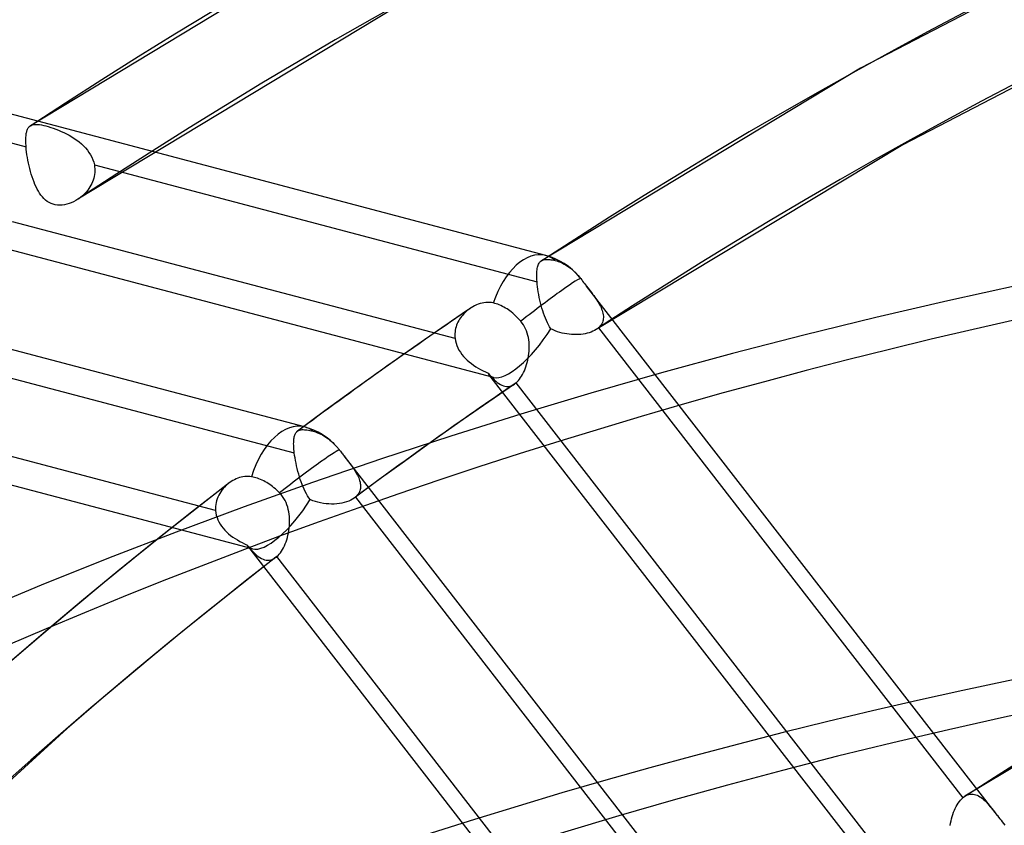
# Model space of a CAD drawing. Header units: millimetres. Extents: x -192 to 186, y -241 to 236.
# Tile 28 of 89: x -83 to -65, y 136 to 151. Entities that reach past the tile are written whole.
import ezdxf

# ---------------------------------------------------------------- set-up
doc = ezdxf.new("R2010")
doc.units = ezdxf.units.MM
doc.layers.add('MAIN-1', color=7, linetype='Continuous')
doc.layers.add('MAIN-2', color=7, linetype='Continuous')

msp = doc.modelspace()

# ---------------------------------------------------------------- linework, layer by layer
at = {"layer": 'MAIN-1'}
for p, q in [((-81.638, 147.339), (-81.64, 147.338)), ((-81.635, 147.341), (-81.638, 147.339)), ((-81.633, 147.342), (-81.635, 147.341)), ((-81.631, 147.344), (-81.633, 147.342)), ((-81.629, 147.345), (-81.631, 147.344)), ((-81.627, 147.347), (-81.629, 147.345)), ((-65.574, 136.525), (-65.574, 136.526)), ((-65.574, 136.526), (-65.574, 136.526)), ((-65.574, 136.526), (-65.574, 136.526)), ((-65.574, 136.526), (-65.574, 136.526)), ((-65.574, 136.526), (-65.574, 136.526)), ((-65.574, 136.525), (-65.574, 136.525))]:
    msp.add_line(p, q, dxfattribs=at)
for centre, major_axis, start_param, end_param in [((-0.5, -0.433), (108.018, -124.728), 0.713724, 3.400514), ((-3.25, -2.815), (-104.417, 120.571), -0.857072, 0)]:
    msp.add_ellipse(centre, major_axis=major_axis, ratio=0.75, start_param=start_param, end_param=end_param, dxfattribs=at)
at = {"layer": 'MAIN-2'}
for p, q in [((-76.291, 152.425), (-82.501, 148.669)), ((-63.041, 152.012), (-67.467, 149.711)), ((-73.168, 146.321), (-91.674, 151.208)), ((-75.523, 151.038), (-81.64, 147.338)), ((-62.348, 150.587), (-66.698, 148.325)), ((-90.598, 150.404), (-82.579, 148.287)), ((-67.467, 149.711), (-73.245, 146.223)), ((-74.113, 144.111), (-91.99, 148.832)), ((-82.568, 148.561), (-82.564, 148.577)), ((-82.564, 148.577), (-82.559, 148.592)), ((-82.559, 148.592), (-82.553, 148.606)), ((-82.553, 148.606), (-82.546, 148.619)), ((-82.546, 148.619), (-82.539, 148.631)), ((-82.539, 148.631), (-82.531, 148.641)), ((-82.531, 148.641), (-82.523, 148.651)), ((-82.523, 148.651), (-82.52, 148.653)), ((-82.52, 148.653), (-82.518, 148.656)), ((-82.518, 148.656), (-82.515, 148.658)), ((-82.515, 148.658), (-82.512, 148.66)), ((-82.512, 148.66), (-82.51, 148.663)), ((-82.51, 148.663), (-82.507, 148.665)), ((-82.507, 148.665), (-82.489, 148.675)), ((-82.489, 148.675), (-82.47, 148.684)), ((-82.47, 148.684), (-82.448, 148.689)), ((-82.448, 148.689), (-82.423, 148.693)), ((-82.423, 148.693), (-82.396, 148.694)), ((-82.396, 148.694), (-82.366, 148.692)), ((-82.366, 148.692), (-82.334, 148.689)), ((-82.334, 148.689), (-82.299, 148.683)), ((-82.299, 148.683), (-82.261, 148.675)), ((-82.261, 148.675), (-82.22, 148.665)), ((-82.22, 148.665), (-82.177, 148.653)), ((-82.177, 148.653), (-82.133, 148.639)), ((-82.133, 148.639), (-82.087, 148.624)), ((-82.087, 148.624), (-82.039, 148.607)), ((-82.039, 148.607), (-81.991, 148.588)), ((-81.991, 148.588), (-81.942, 148.567)), ((-81.942, 148.567), (-81.894, 148.545)), ((-82.584, 148.442), (-82.583, 148.465)), ((-82.584, 148.419), (-82.584, 148.442)), ((-82.584, 148.394), (-82.584, 148.419)), ((-82.584, 148.369), (-82.584, 148.394)), ((-82.583, 148.465), (-82.581, 148.486)), ((-82.581, 148.486), (-82.579, 148.507)), ((-82.579, 148.507), (-82.576, 148.526)), ((-82.576, 148.526), (-82.572, 148.544)), ((-82.572, 148.544), (-82.568, 148.561)), ((-81.894, 148.545), (-81.845, 148.521)), ((-81.845, 148.521), (-81.798, 148.496)), ((-81.798, 148.496), (-81.751, 148.469)), ((-81.751, 148.469), (-81.706, 148.44)), ((-81.706, 148.44), (-81.661, 148.409)), ((-81.661, 148.409), (-81.619, 148.376)), ((-82.583, 148.342), (-82.584, 148.369)), ((-82.581, 148.315), (-82.583, 148.342)), ((-82.579, 148.287), (-82.581, 148.315)), ((-82.575, 148.241), (-82.579, 148.287)), ((-82.569, 148.194), (-82.575, 148.241)), ((-81.619, 148.376), (-81.578, 148.342)), ((-81.578, 148.342), (-81.539, 148.306)), ((-81.539, 148.306), (-81.503, 148.268)), ((-81.503, 148.268), (-81.47, 148.228)), ((-81.47, 148.228), (-81.44, 148.187)), ((-66.698, 148.325), (-72.253, 144.978)), ((-77.536, 143.214), (-96.042, 148.101)), ((-82.563, 148.145), (-82.569, 148.194)), ((-82.555, 148.096), (-82.563, 148.145)), ((-82.546, 148.045), (-82.555, 148.096)), ((-82.536, 147.994), (-82.546, 148.045)), ((-81.44, 148.187), (-81.413, 148.144)), ((-81.413, 148.144), (-81.389, 148.1)), ((-81.389, 148.1), (-81.37, 148.054)), ((-81.37, 148.054), (-81.354, 148.007)), ((-82.525, 147.943), (-82.536, 147.994)), ((-82.512, 147.893), (-82.525, 147.943)), ((-82.499, 147.842), (-82.512, 147.893)), ((-81.354, 148.007), (-81.343, 147.96)), ((-81.343, 147.96), (-81.338, 147.926)), ((-81.343, 147.96), (-73.324, 145.843)), ((-81.338, 147.926), (-81.334, 147.891)), ((-81.333, 147.856), (-81.335, 147.821)), ((-81.334, 147.891), (-81.333, 147.856)), ((-82.485, 147.792), (-82.499, 147.842)), ((-82.47, 147.743), (-82.485, 147.792)), ((-82.454, 147.696), (-82.47, 147.743)), ((-82.436, 147.65), (-82.454, 147.696)), ((-81.362, 147.686), (-81.374, 147.653)), ((-81.352, 147.719), (-81.362, 147.686)), ((-81.344, 147.752), (-81.352, 147.719)), ((-81.338, 147.787), (-81.344, 147.752)), ((-81.335, 147.821), (-81.338, 147.787)), ((-82.418, 147.605), (-82.436, 147.65)), ((-82.399, 147.562), (-82.418, 147.605)), ((-82.379, 147.521), (-82.399, 147.562)), ((-82.357, 147.483), (-82.379, 147.521)), ((-81.462, 147.502), (-81.484, 147.475)), ((-81.441, 147.53), (-81.462, 147.502)), ((-81.422, 147.56), (-81.441, 147.53)), ((-81.404, 147.59), (-81.422, 147.56)), ((-81.388, 147.621), (-81.404, 147.59)), ((-81.374, 147.653), (-81.388, 147.621)), ((-82.334, 147.446), (-82.357, 147.483)), ((-82.31, 147.411), (-82.334, 147.446)), ((-82.284, 147.379), (-82.31, 147.411)), ((-82.256, 147.349), (-82.284, 147.379)), ((-82.226, 147.321), (-82.256, 147.349)), ((-82.195, 147.297), (-82.226, 147.321)), ((-81.679, 147.314), (-81.719, 147.292)), ((-81.64, 147.338), (-81.679, 147.314)), ((-81.62, 147.352), (-81.627, 147.347)), ((-81.613, 147.357), (-81.62, 147.352)), ((-81.606, 147.362), (-81.613, 147.357)), ((-81.599, 147.367), (-81.606, 147.362)), ((-81.592, 147.372), (-81.599, 147.367)), ((-81.586, 147.377), (-81.592, 147.372)), ((-81.559, 147.4), (-81.586, 147.377)), ((-81.533, 147.424), (-81.559, 147.4)), ((-81.508, 147.449), (-81.533, 147.424)), ((-81.484, 147.475), (-81.508, 147.449)), ((-82.161, 147.277), (-82.195, 147.297)), ((-82.126, 147.259), (-82.161, 147.277)), ((-82.089, 147.246), (-82.126, 147.259)), ((-82.05, 147.236), (-82.089, 147.246)), ((-82.01, 147.231), (-82.05, 147.236)), ((-81.969, 147.229), (-82.01, 147.231)), ((-81.928, 147.231), (-81.969, 147.229)), ((-81.886, 147.237), (-81.928, 147.231)), ((-81.844, 147.246), (-81.886, 147.237)), ((-81.802, 147.258), (-81.844, 147.246)), ((-81.761, 147.274), (-81.802, 147.258)), ((-81.719, 147.292), (-81.761, 147.274)), ((-74.809, 144.815), (-82.825, 146.931)), ((-73.208, 146.24), (-73.192, 146.244)), ((-73.192, 146.244), (-73.175, 146.247)), ((-73.175, 146.247), (-73.157, 146.248)), ((-73.157, 146.248), (-73.138, 146.248)), ((-73.138, 146.248), (-73.117, 146.248)), ((-73.117, 146.248), (-73.095, 146.246)), ((-73.095, 146.246), (-73.072, 146.243)), ((-73.323, 146.059), (-73.32, 146.083)), ((-73.32, 146.083), (-73.315, 146.106)), ((-73.315, 146.106), (-73.31, 146.127)), ((-73.31, 146.127), (-73.303, 146.146)), ((-73.303, 146.146), (-73.296, 146.163)), ((-73.296, 146.163), (-73.287, 146.179)), ((-73.287, 146.179), (-73.278, 146.193)), ((-73.278, 146.193), (-73.267, 146.205)), ((-73.267, 146.205), (-73.264, 146.208)), ((-73.264, 146.208), (-73.261, 146.211)), ((-73.261, 146.211), (-73.258, 146.214)), ((-73.258, 146.214), (-73.255, 146.216)), ((-73.255, 146.216), (-73.252, 146.219)), ((-73.252, 146.219), (-73.248, 146.221)), ((-73.248, 146.221), (-73.236, 146.229)), ((-73.236, 146.229), (-73.222, 146.235)), ((-73.222, 146.235), (-73.208, 146.24)), ((-73.072, 146.243), (-73.047, 146.239)), ((-73.047, 146.239), (-73.021, 146.233)), ((-73.021, 146.233), (-72.994, 146.227)), ((-72.994, 146.227), (-72.967, 146.22)), ((-72.967, 146.22), (-72.941, 146.212)), ((-72.941, 146.212), (-72.915, 146.202)), ((-72.915, 146.202), (-72.888, 146.191)), ((-72.888, 146.191), (-72.861, 146.179)), ((-72.861, 146.179), (-72.834, 146.165)), ((-72.834, 146.165), (-72.806, 146.149)), ((-72.806, 146.149), (-72.779, 146.132)), ((-72.779, 146.132), (-72.752, 146.113)), ((-72.752, 146.113), (-72.726, 146.094)), ((-72.726, 146.094), (-72.701, 146.075)), ((-72.701, 146.075), (-72.677, 146.054)), ((-73.329, 145.976), (-73.328, 146.005)), ((-73.329, 145.945), (-73.329, 145.976)), ((-73.328, 145.912), (-73.329, 145.945)), ((-73.328, 146.005), (-73.326, 146.033)), ((-73.327, 145.878), (-73.328, 145.912)), ((-73.326, 146.033), (-73.323, 146.059)), ((-72.677, 146.054), (-72.652, 146.032)), ((-72.652, 146.032), (-72.627, 146.008)), ((-72.627, 146.008), (-72.603, 145.983)), ((-72.603, 145.983), (-72.579, 145.956)), ((-72.579, 145.956), (-72.556, 145.929)), ((-72.556, 145.929), (-72.552, 145.924)), ((-72.552, 145.924), (-72.548, 145.92)), ((-72.548, 145.92), (-72.544, 145.915)), ((-72.544, 145.915), (-72.54, 145.91)), ((-72.54, 145.91), (-72.536, 145.905)), ((-72.536, 145.905), (-72.533, 145.9)), ((-72.533, 145.9), (-72.515, 145.878)), ((-78.48, 141.004), (-96.358, 145.725)), ((-73.324, 145.843), (-73.327, 145.878)), ((-73.32, 145.799), (-73.324, 145.843)), ((-73.315, 145.753), (-73.32, 145.799)), ((-73.309, 145.707), (-73.315, 145.753)), ((-72.515, 145.878), (-72.498, 145.856)), ((-72.498, 145.856), (-72.481, 145.833)), ((-72.481, 145.833), (-72.463, 145.811)), ((-72.463, 145.811), (-72.446, 145.788)), ((-72.446, 145.788), (-72.428, 145.766)), ((-72.428, 145.766), (-72.405, 145.736)), ((-64.986, 136.175), (-72.428, 145.766)), ((-72.405, 145.736), (-72.382, 145.706)), ((-73.302, 145.659), (-73.309, 145.707)), ((-73.293, 145.61), (-73.302, 145.659)), ((-73.284, 145.561), (-73.293, 145.61)), ((-73.273, 145.512), (-73.284, 145.561)), ((-72.382, 145.706), (-72.36, 145.677)), ((-72.36, 145.677), (-72.338, 145.648)), ((-72.338, 145.648), (-72.317, 145.62)), ((-72.317, 145.62), (-72.296, 145.592)), ((-72.296, 145.592), (-72.277, 145.564)), ((-72.277, 145.564), (-72.258, 145.537)), ((-72.258, 145.537), (-72.24, 145.509)), ((-74.536, 145.362), (-75.05, 145.01)), ((-74.548, 145.353), (-74.554, 145.349)), ((-74.518, 145.374), (-74.548, 145.353)), ((-74.487, 145.392), (-74.518, 145.374)), ((-74.455, 145.409), (-74.487, 145.392)), ((-74.422, 145.424), (-74.455, 145.409)), ((-74.388, 145.437), (-74.422, 145.424)), ((-74.354, 145.448), (-74.388, 145.437)), ((-74.32, 145.457), (-74.354, 145.448)), ((-74.286, 145.464), (-74.32, 145.457)), ((-74.251, 145.468), (-74.286, 145.464)), ((-74.217, 145.469), (-74.251, 145.468)), ((-74.183, 145.469), (-74.217, 145.469)), ((-74.15, 145.465), (-74.183, 145.469)), ((-74.117, 145.459), (-74.15, 145.465)), ((-74.09, 145.452), (-74.117, 145.459)), ((-74.063, 145.444), (-74.09, 145.452)), ((-74.037, 145.435), (-74.063, 145.444)), ((-74.009, 145.424), (-74.037, 145.435)), ((-73.981, 145.412), (-74.009, 145.424)), ((-73.952, 145.398), (-73.981, 145.412)), ((-73.924, 145.384), (-73.952, 145.398)), ((-73.896, 145.368), (-73.924, 145.384)), ((-73.868, 145.351), (-73.896, 145.368)), ((-73.262, 145.463), (-73.273, 145.512)), ((-73.25, 145.415), (-73.262, 145.463)), ((-73.237, 145.366), (-73.25, 145.415)), ((-73.222, 145.319), (-73.237, 145.366)), ((-72.24, 145.509), (-72.223, 145.482)), ((-72.223, 145.482), (-72.206, 145.455)), ((-72.206, 145.455), (-72.191, 145.428)), ((-72.191, 145.428), (-72.177, 145.402)), ((-72.177, 145.402), (-72.165, 145.375)), ((-72.165, 145.375), (-72.154, 145.349)), ((-74.709, 145.192), (-74.726, 145.166)), ((-74.691, 145.217), (-74.709, 145.192)), ((-74.671, 145.241), (-74.691, 145.217)), ((-74.65, 145.264), (-74.671, 145.241)), ((-74.629, 145.286), (-74.65, 145.264)), ((-74.606, 145.307), (-74.629, 145.286)), ((-74.582, 145.328), (-74.606, 145.307)), ((-74.577, 145.332), (-74.582, 145.328)), ((-74.571, 145.336), (-74.577, 145.332)), ((-74.565, 145.341), (-74.571, 145.336)), ((-74.56, 145.345), (-74.565, 145.341)), ((-74.554, 145.349), (-74.56, 145.345)), ((-73.842, 145.333), (-73.868, 145.351)), ((-73.816, 145.315), (-73.842, 145.333)), ((-73.791, 145.296), (-73.816, 145.315)), ((-73.765, 145.275), (-73.791, 145.296)), ((-73.739, 145.252), (-73.765, 145.275)), ((-73.713, 145.229), (-73.739, 145.252)), ((-73.688, 145.205), (-73.713, 145.229)), ((-73.664, 145.179), (-73.688, 145.205)), ((-73.64, 145.154), (-73.664, 145.179)), ((-73.207, 145.272), (-73.222, 145.319)), ((-73.191, 145.227), (-73.207, 145.272)), ((-73.174, 145.183), (-73.191, 145.227)), ((-73.156, 145.141), (-73.174, 145.183)), ((-72.154, 145.349), (-72.144, 145.323)), ((-72.144, 145.323), (-72.136, 145.297)), ((-72.136, 145.297), (-72.13, 145.272)), ((-72.13, 145.272), (-72.126, 145.247)), ((-72.124, 145.174), (-72.128, 145.151)), ((-72.126, 145.247), (-72.123, 145.222)), ((-72.123, 145.198), (-72.124, 145.174)), ((-72.123, 145.222), (-72.123, 145.198)), ((-75.05, 145.01), (-75.561, 144.654)), ((-74.799, 144.998), (-74.805, 144.968)), ((-74.791, 145.027), (-74.799, 144.998)), ((-74.781, 145.056), (-74.791, 145.027)), ((-74.77, 145.085), (-74.781, 145.056)), ((-74.757, 145.113), (-74.77, 145.085)), ((-74.742, 145.14), (-74.757, 145.113)), ((-74.726, 145.166), (-74.742, 145.14)), ((-73.618, 145.128), (-73.64, 145.154)), ((-73.593, 145.096), (-73.618, 145.128)), ((-73.57, 145.062), (-73.593, 145.096)), ((-73.55, 145.027), (-73.57, 145.062)), ((-73.531, 144.99), (-73.55, 145.027)), ((-73.137, 145.1), (-73.156, 145.141)), ((-73.118, 145.061), (-73.137, 145.1)), ((-73.097, 145.025), (-73.118, 145.061)), ((-73.074, 144.99), (-73.097, 145.025)), ((-72.227, 144.997), (-72.233, 144.992)), ((-72.22, 145.002), (-72.227, 144.997)), ((-72.214, 145.007), (-72.22, 145.002)), ((-72.195, 145.025), (-72.214, 145.007)), ((-72.214, 145.007), (-65.611, 136.498)), ((-72.178, 145.044), (-72.195, 145.025)), ((-72.164, 145.064), (-72.178, 145.044)), ((-72.151, 145.084), (-72.164, 145.064)), ((-72.141, 145.106), (-72.151, 145.084)), ((-72.133, 145.128), (-72.141, 145.106)), ((-72.128, 145.151), (-72.133, 145.128)), ((-85.736, 144.86), (-77.721, 142.743)), ((-74.812, 144.907), (-74.813, 144.876)), ((-74.813, 144.876), (-74.812, 144.845)), ((-74.809, 144.938), (-74.812, 144.907)), ((-74.812, 144.845), (-74.809, 144.815)), ((-74.805, 144.968), (-74.809, 144.938)), ((-73.515, 144.952), (-73.531, 144.99)), ((-73.502, 144.913), (-73.515, 144.952)), ((-73.491, 144.873), (-73.502, 144.913)), ((-73.482, 144.833), (-73.491, 144.873)), ((-73.475, 144.792), (-73.482, 144.833)), ((-73.035, 144.971), (-73.074, 144.99)), ((-72.995, 144.954), (-73.035, 144.971)), ((-72.955, 144.939), (-72.995, 144.954)), ((-72.914, 144.926), (-72.955, 144.939)), ((-72.872, 144.914), (-72.914, 144.926)), ((-72.829, 144.905), (-72.872, 144.914)), ((-72.787, 144.898), (-72.829, 144.905)), ((-72.743, 144.892), (-72.787, 144.898)), ((-72.7, 144.888), (-72.743, 144.892)), ((-72.657, 144.886), (-72.7, 144.888)), ((-72.615, 144.886), (-72.657, 144.886)), ((-72.573, 144.887), (-72.615, 144.886)), ((-72.531, 144.89), (-72.573, 144.887)), ((-72.491, 144.895), (-72.531, 144.89)), ((-72.452, 144.902), (-72.491, 144.895)), ((-72.414, 144.911), (-72.452, 144.902)), ((-72.378, 144.921), (-72.414, 144.911)), ((-72.344, 144.933), (-72.378, 144.921)), ((-72.311, 144.946), (-72.344, 144.933)), ((-72.281, 144.961), (-72.311, 144.946)), ((-72.253, 144.978), (-72.281, 144.961)), ((-72.247, 144.983), (-72.253, 144.978)), ((-72.24, 144.987), (-72.247, 144.983)), ((-72.233, 144.992), (-72.24, 144.987)), ((-75.561, 144.654), (-76.115, 144.263)), ((-74.809, 144.815), (-74.802, 144.771)), ((-74.802, 144.771), (-74.791, 144.729)), ((-74.791, 144.729), (-74.777, 144.687)), ((-74.777, 144.687), (-74.759, 144.645)), ((-74.759, 144.645), (-74.738, 144.605)), ((-73.47, 144.752), (-73.475, 144.792)), ((-73.467, 144.711), (-73.47, 144.752)), ((-73.465, 144.669), (-73.467, 144.711)), ((-73.466, 144.628), (-73.465, 144.669)), ((-74.738, 144.605), (-74.713, 144.566)), ((-74.713, 144.566), (-74.686, 144.528)), ((-74.686, 144.528), (-74.656, 144.492)), ((-74.656, 144.492), (-74.624, 144.457)), ((-73.492, 144.422), (-73.484, 144.463)), ((-73.484, 144.463), (-73.477, 144.504)), ((-73.477, 144.504), (-73.472, 144.545)), ((-73.472, 144.545), (-73.468, 144.586)), ((-73.468, 144.586), (-73.466, 144.628)), ((-74.624, 144.457), (-74.589, 144.423)), ((-74.589, 144.423), (-74.553, 144.392)), ((-74.553, 144.392), (-74.514, 144.361)), ((-74.514, 144.361), (-74.474, 144.332)), ((-74.474, 144.332), (-74.433, 144.305)), ((-74.433, 144.305), (-74.39, 144.279)), ((-73.539, 144.268), (-73.525, 144.305)), ((-73.525, 144.305), (-73.513, 144.343)), ((-73.513, 144.343), (-73.502, 144.382)), ((-73.502, 144.382), (-73.492, 144.422)), ((-76.115, 144.263), (-76.665, 143.869)), ((-74.39, 144.279), (-74.347, 144.255)), ((-74.347, 144.255), (-74.302, 144.231)), ((-74.302, 144.231), (-74.257, 144.21)), ((-74.257, 144.21), (-74.212, 144.189)), ((-74.212, 144.189), (-74.184, 144.156)), ((-66.891, 134.752), (-74.197, 144.167)), ((-74.184, 144.156), (-74.156, 144.125)), ((-74.156, 144.125), (-74.128, 144.095)), ((-73.641, 144.08), (-73.622, 144.107)), ((-73.622, 144.107), (-73.604, 144.136)), ((-73.604, 144.136), (-73.586, 144.166)), ((-73.586, 144.166), (-73.569, 144.199)), ((-73.569, 144.199), (-73.554, 144.233)), ((-73.554, 144.233), (-73.539, 144.268)), ((-73.734, 143.99), (-74.199, 143.671)), ((-74.128, 144.095), (-74.101, 144.068)), ((-74.101, 144.068), (-74.073, 144.042)), ((-74.073, 144.042), (-74.045, 144.019)), ((-74.045, 144.019), (-74.017, 143.999)), ((-74.017, 143.999), (-73.989, 143.982)), ((-73.989, 143.982), (-73.961, 143.968)), ((-73.961, 143.968), (-73.933, 143.958)), ((-73.933, 143.958), (-73.905, 143.951)), ((-73.905, 143.951), (-73.876, 143.947)), ((-73.876, 143.947), (-73.847, 143.948)), ((-73.847, 143.948), (-73.819, 143.952)), ((-73.819, 143.952), (-73.79, 143.961)), ((-73.79, 143.961), (-73.762, 143.973)), ((-73.762, 143.973), (-73.734, 143.99)), ((-73.734, 143.99), (-73.729, 143.994)), ((-73.729, 143.994), (-73.724, 143.997)), ((-73.724, 143.997), (-73.719, 144.001)), ((-73.719, 144.001), (-73.713, 144.005)), ((-73.713, 144.005), (-73.708, 144.01)), ((-73.708, 144.01), (-73.703, 144.014)), ((-73.703, 144.014), (-73.682, 144.034)), ((-67.102, 135.508), (-73.703, 144.014)), ((-73.682, 144.034), (-73.661, 144.056)), ((-73.661, 144.056), (-73.641, 144.08)), ((-79.148, 141.7), (-87.167, 143.818)), ((-76.665, 143.869), (-77.166, 143.505)), ((-74.199, 143.671), (-74.662, 143.349)), ((-77.166, 143.505), (-77.663, 143.137)), ((-74.662, 143.349), (-75.196, 142.972)), ((-77.725, 143.018), (-77.721, 143.036)), ((-77.721, 143.036), (-77.717, 143.053)), ((-77.717, 143.053), (-77.711, 143.068)), ((-77.711, 143.068), (-77.706, 143.083)), ((-77.706, 143.083), (-77.699, 143.096)), ((-77.699, 143.096), (-77.692, 143.107)), ((-77.692, 143.107), (-77.684, 143.118)), ((-77.684, 143.118), (-77.675, 143.128)), ((-77.675, 143.128), (-77.674, 143.129)), ((-77.674, 143.129), (-77.672, 143.13)), ((-77.672, 143.13), (-77.671, 143.131)), ((-77.671, 143.131), (-77.67, 143.132)), ((-77.67, 143.132), (-77.669, 143.133)), ((-77.669, 143.133), (-77.667, 143.134)), ((-77.667, 143.134), (-77.656, 143.143)), ((-77.656, 143.143), (-77.643, 143.15)), ((-77.643, 143.15), (-77.628, 143.155)), ((-77.628, 143.155), (-77.613, 143.16)), ((-77.613, 143.16), (-77.596, 143.163)), ((-77.596, 143.163), (-77.578, 143.165)), ((-77.578, 143.165), (-77.559, 143.165)), ((-77.559, 143.165), (-77.538, 143.164)), ((-77.538, 143.164), (-77.515, 143.163)), ((-77.515, 143.163), (-77.492, 143.16)), ((-77.492, 143.16), (-77.466, 143.155)), ((-77.466, 143.155), (-77.439, 143.15)), ((-77.439, 143.15), (-77.411, 143.144)), ((-77.411, 143.144), (-77.381, 143.137)), ((-77.381, 143.137), (-77.354, 143.129)), ((-77.354, 143.129), (-77.327, 143.12)), ((-77.327, 143.12), (-77.299, 143.11)), ((-77.299, 143.11), (-77.271, 143.097)), ((-77.271, 143.097), (-77.242, 143.084)), ((-77.242, 143.084), (-77.213, 143.069)), ((-77.213, 143.069), (-77.185, 143.052)), ((-77.185, 143.052), (-77.156, 143.034)), ((-77.156, 143.034), (-77.129, 143.015)), ((-77.733, 142.91), (-77.732, 142.934)), ((-77.732, 142.885), (-77.733, 142.91)), ((-77.732, 142.934), (-77.731, 142.957)), ((-77.731, 142.859), (-77.732, 142.885)), ((-77.731, 142.957), (-77.73, 142.979)), ((-77.73, 142.832), (-77.731, 142.859)), ((-77.73, 142.979), (-77.728, 142.999)), ((-77.728, 142.999), (-77.725, 143.018)), ((-77.129, 143.015), (-77.103, 142.996)), ((-77.103, 142.996), (-77.077, 142.976)), ((-77.077, 142.976), (-77.051, 142.954)), ((-77.051, 142.954), (-77.025, 142.93)), ((-77.025, 142.93), (-76.999, 142.905)), ((-76.999, 142.905), (-76.973, 142.879)), ((-76.973, 142.879), (-76.949, 142.852)), ((-75.196, 142.972), (-75.728, 142.591)), ((-77.728, 142.803), (-77.73, 142.832)), ((-77.725, 142.774), (-77.728, 142.803)), ((-77.721, 142.743), (-77.725, 142.774)), ((-77.715, 142.699), (-77.721, 142.743)), ((-77.708, 142.653), (-77.715, 142.699)), ((-76.949, 142.852), (-76.94, 142.842)), ((-76.94, 142.842), (-76.932, 142.833)), ((-76.932, 142.833), (-76.924, 142.823)), ((-76.924, 142.823), (-76.916, 142.813)), ((-76.916, 142.813), (-76.908, 142.803)), ((-76.908, 142.803), (-76.9, 142.794)), ((-76.9, 142.794), (-76.887, 142.777)), ((-76.887, 142.777), (-76.874, 142.759)), ((-76.874, 142.759), (-76.86, 142.742)), ((-76.86, 142.742), (-76.847, 142.725)), ((-76.847, 142.725), (-76.834, 142.708)), ((-76.834, 142.708), (-76.82, 142.69)), ((-69.38, 133.103), (-76.821, 142.691)), ((-76.82, 142.69), (-76.798, 142.662)), ((-77.7, 142.605), (-77.708, 142.653)), ((-77.69, 142.557), (-77.7, 142.605)), ((-77.68, 142.508), (-77.69, 142.557)), ((-77.668, 142.459), (-77.68, 142.508)), ((-76.798, 142.662), (-76.776, 142.633)), ((-76.776, 142.633), (-76.755, 142.605)), ((-76.755, 142.605), (-76.734, 142.578)), ((-76.734, 142.578), (-76.714, 142.551)), ((-76.714, 142.551), (-76.694, 142.524)), ((-76.694, 142.524), (-76.675, 142.497)), ((-75.728, 142.591), (-76.183, 142.26)), ((-77.656, 142.41), (-77.668, 142.459)), ((-77.642, 142.361), (-77.656, 142.41)), ((-77.628, 142.313), (-77.642, 142.361)), ((-76.675, 142.497), (-76.657, 142.471)), ((-76.657, 142.471), (-76.639, 142.445)), ((-76.639, 142.445), (-76.623, 142.419)), ((-76.623, 142.419), (-76.607, 142.393)), ((-76.607, 142.393), (-76.592, 142.367)), ((-76.592, 142.367), (-76.579, 142.342)), ((-76.579, 142.342), (-76.566, 142.316)), ((-78.911, 142.193), (-79.585, 141.668)), ((-78.96, 142.151), (-78.986, 142.125)), ((-78.932, 142.175), (-78.96, 142.151)), ((-78.93, 142.178), (-78.932, 142.175)), ((-78.927, 142.18), (-78.93, 142.178)), ((-78.924, 142.182), (-78.927, 142.18)), ((-78.922, 142.184), (-78.924, 142.182)), ((-78.919, 142.186), (-78.922, 142.184)), ((-78.917, 142.188), (-78.919, 142.186)), ((-78.89, 142.208), (-78.917, 142.188)), ((-78.862, 142.227), (-78.89, 142.208)), ((-78.834, 142.244), (-78.862, 142.227)), ((-78.805, 142.259), (-78.834, 142.244)), ((-78.775, 142.273), (-78.805, 142.259)), ((-78.745, 142.285), (-78.775, 142.273)), ((-78.714, 142.296), (-78.745, 142.285)), ((-78.683, 142.305), (-78.714, 142.296)), ((-78.652, 142.311), (-78.683, 142.305)), ((-78.62, 142.316), (-78.652, 142.311)), ((-78.589, 142.318), (-78.62, 142.316)), ((-78.558, 142.319), (-78.589, 142.318)), ((-78.527, 142.317), (-78.558, 142.319)), ((-78.497, 142.313), (-78.527, 142.317)), ((-78.469, 142.307), (-78.497, 142.313)), ((-78.442, 142.301), (-78.469, 142.307)), ((-78.416, 142.294), (-78.442, 142.301)), ((-78.389, 142.285), (-78.416, 142.294)), ((-78.361, 142.275), (-78.389, 142.285)), ((-78.333, 142.263), (-78.361, 142.275)), ((-78.304, 142.251), (-78.333, 142.263)), ((-78.276, 142.237), (-78.304, 142.251)), ((-78.247, 142.221), (-78.276, 142.237)), ((-78.22, 142.206), (-78.247, 142.221)), ((-78.193, 142.189), (-78.22, 142.206)), ((-78.167, 142.172), (-78.193, 142.189)), ((-78.141, 142.154), (-78.167, 142.172)), ((-78.115, 142.134), (-78.141, 142.154)), ((-77.612, 142.265), (-77.628, 142.313)), ((-77.596, 142.218), (-77.612, 142.265)), ((-77.579, 142.172), (-77.596, 142.218)), ((-77.561, 142.128), (-77.579, 142.172)), ((-76.183, 142.26), (-76.636, 141.926)), ((-76.566, 142.316), (-76.555, 142.291)), ((-76.555, 142.291), (-76.546, 142.266)), ((-76.546, 142.266), (-76.538, 142.242)), ((-76.538, 142.242), (-76.531, 142.217)), ((-76.531, 142.217), (-76.526, 142.193)), ((-76.526, 142.193), (-76.523, 142.17)), ((-76.523, 142.17), (-76.522, 142.146)), ((-76.522, 142.146), (-76.522, 142.123)), ((-79.091, 141.978), (-79.106, 141.945)), ((-79.073, 142.01), (-79.091, 141.978)), ((-79.054, 142.041), (-79.073, 142.01)), ((-79.033, 142.07), (-79.054, 142.041)), ((-79.01, 142.098), (-79.033, 142.07)), ((-78.986, 142.125), (-79.01, 142.098)), ((-78.089, 142.113), (-78.115, 142.134)), ((-78.063, 142.091), (-78.089, 142.113)), ((-78.037, 142.068), (-78.063, 142.091)), ((-78.012, 142.044), (-78.037, 142.068)), ((-77.988, 142.02), (-78.012, 142.044)), ((-77.96, 141.988), (-77.988, 142.02)), ((-77.934, 141.954), (-77.96, 141.988)), ((-77.542, 142.085), (-77.561, 142.128)), ((-77.522, 142.044), (-77.542, 142.085)), ((-77.502, 142.005), (-77.522, 142.044)), ((-77.48, 141.968), (-77.502, 142.005)), ((-77.457, 141.932), (-77.48, 141.968)), ((-76.58, 141.978), (-76.597, 141.96)), ((-76.566, 141.997), (-76.58, 141.978)), ((-76.554, 142.016), (-76.566, 141.997)), ((-76.543, 142.037), (-76.554, 142.016)), ((-76.535, 142.057), (-76.543, 142.037)), ((-76.529, 142.079), (-76.535, 142.057)), ((-76.525, 142.101), (-76.529, 142.079)), ((-76.522, 142.123), (-76.525, 142.101)), ((-79.145, 141.808), (-79.148, 141.772)), ((-79.139, 141.843), (-79.145, 141.808)), ((-79.13, 141.878), (-79.139, 141.843)), ((-79.119, 141.912), (-79.13, 141.878)), ((-79.106, 141.945), (-79.119, 141.912)), ((-77.91, 141.919), (-77.934, 141.954)), ((-77.889, 141.882), (-77.91, 141.919)), ((-77.871, 141.843), (-77.889, 141.882)), ((-77.855, 141.804), (-77.871, 141.843)), ((-77.841, 141.763), (-77.855, 141.804)), ((-77.432, 141.899), (-77.457, 141.932)), ((-77.386, 141.879), (-77.432, 141.899)), ((-77.34, 141.863), (-77.386, 141.879)), ((-77.292, 141.849), (-77.34, 141.863)), ((-77.244, 141.838), (-77.292, 141.849)), ((-77.195, 141.829), (-77.244, 141.838)), ((-77.146, 141.823), (-77.195, 141.829)), ((-77.096, 141.819), (-77.146, 141.823)), ((-77.047, 141.817), (-77.096, 141.819)), ((-76.998, 141.818), (-77.047, 141.817)), ((-76.951, 141.821), (-76.998, 141.818)), ((-76.904, 141.827), (-76.951, 141.821)), ((-76.859, 141.834), (-76.904, 141.827)), ((-76.816, 141.844), (-76.859, 141.834)), ((-76.774, 141.857), (-76.816, 141.844)), ((-76.736, 141.871), (-76.774, 141.857)), ((-76.699, 141.887), (-76.736, 141.871)), ((-76.666, 141.906), (-76.699, 141.887)), ((-76.636, 141.926), (-76.666, 141.906)), ((-76.632, 141.929), (-76.636, 141.926)), ((-76.629, 141.931), (-76.632, 141.929)), ((-76.625, 141.934), (-76.629, 141.931)), ((-76.622, 141.937), (-76.625, 141.934)), ((-76.618, 141.94), (-76.622, 141.937)), ((-76.615, 141.943), (-76.618, 141.94)), ((-76.597, 141.96), (-76.615, 141.943)), ((-76.615, 141.943), (-70.014, 133.436)), ((-79.585, 141.668), (-80.253, 141.137)), ((-79.148, 141.772), (-79.149, 141.736)), ((-79.149, 141.736), (-79.148, 141.7)), ((-79.148, 141.7), (-79.143, 141.657)), ((-79.143, 141.657), (-79.134, 141.615)), ((-79.134, 141.615), (-79.121, 141.574)), ((-77.83, 141.721), (-77.841, 141.763)), ((-77.821, 141.679), (-77.83, 141.721)), ((-77.814, 141.637), (-77.821, 141.679)), ((-77.809, 141.594), (-77.814, 141.637)), ((-79.121, 141.574), (-79.106, 141.533)), ((-79.106, 141.533), (-79.086, 141.493)), ((-79.086, 141.493), (-79.064, 141.454)), ((-79.064, 141.454), (-79.038, 141.416)), ((-77.807, 141.552), (-77.809, 141.594)), ((-77.809, 141.422), (-77.807, 141.466)), ((-77.806, 141.509), (-77.807, 141.552)), ((-77.807, 141.466), (-77.806, 141.509)), ((-79.038, 141.416), (-79.01, 141.38)), ((-79.01, 141.38), (-78.98, 141.345)), ((-78.98, 141.345), (-78.947, 141.312)), ((-78.947, 141.312), (-78.911, 141.28)), ((-78.911, 141.28), (-78.874, 141.249)), ((-77.846, 141.211), (-77.836, 141.252)), ((-77.836, 141.252), (-77.827, 141.294)), ((-77.827, 141.294), (-77.819, 141.336)), ((-77.819, 141.336), (-77.813, 141.379)), ((-77.813, 141.379), (-77.809, 141.422)), ((-80.253, 141.137), (-80.917, 140.6)), ((-78.874, 141.249), (-78.835, 141.22)), ((-78.835, 141.22), (-78.794, 141.193)), ((-78.794, 141.193), (-78.752, 141.167)), ((-78.752, 141.167), (-78.709, 141.142)), ((-78.709, 141.142), (-78.666, 141.119)), ((-78.666, 141.119), (-78.621, 141.097)), ((-78.621, 141.097), (-78.576, 141.076)), ((-78.576, 141.076), (-78.547, 141.041)), ((-77.901, 141.059), (-77.886, 141.095)), ((-77.886, 141.095), (-77.871, 141.132)), ((-77.871, 141.132), (-77.858, 141.171)), ((-77.858, 141.171), (-77.846, 141.211)), ((-71.232, 131.611), (-78.564, 141.06)), ((-78.547, 141.041), (-78.518, 141.007)), ((-78.518, 141.007), (-78.489, 140.975)), ((-78.489, 140.975), (-78.461, 140.945)), ((-78.461, 140.945), (-78.432, 140.917)), ((-78.432, 140.917), (-78.404, 140.891)), ((-78.016, 140.885), (-77.995, 140.908)), ((-77.995, 140.908), (-77.974, 140.934)), ((-77.974, 140.934), (-77.955, 140.962)), ((-77.955, 140.962), (-77.936, 140.992)), ((-77.936, 140.992), (-77.918, 141.025)), ((-77.918, 141.025), (-77.901, 141.059)), ((-78.053, 140.853), (-78.696, 140.351)), ((-78.404, 140.891), (-78.375, 140.868)), ((-78.375, 140.868), (-78.346, 140.848)), ((-78.346, 140.848), (-78.317, 140.831)), ((-78.317, 140.831), (-78.287, 140.817)), ((-78.287, 140.817), (-78.258, 140.807)), ((-78.258, 140.807), (-78.228, 140.801)), ((-78.228, 140.801), (-78.199, 140.799)), ((-78.199, 140.799), (-78.169, 140.801)), ((-78.169, 140.801), (-78.14, 140.807)), ((-78.14, 140.807), (-78.11, 140.818)), ((-78.11, 140.818), (-78.081, 140.833)), ((-78.081, 140.833), (-78.053, 140.853)), ((-78.053, 140.853), (-78.05, 140.854)), ((-78.05, 140.854), (-78.048, 140.856)), ((-78.048, 140.856), (-78.045, 140.858)), ((-78.045, 140.858), (-78.043, 140.861)), ((-78.043, 140.861), (-78.04, 140.863)), ((-78.04, 140.863), (-78.038, 140.865)), ((-78.038, 140.865), (-78.016, 140.885)), ((-71.435, 132.355), (-78.038, 140.865)), ((-80.917, 140.6), (-81.575, 140.057)), ((-78.696, 140.351), (-79.334, 139.843)), ((-81.575, 140.057), (-82.228, 139.507)), ((-79.334, 139.843), (-79.967, 139.329)), ((-82.228, 139.507), (-82.876, 138.952)), ((-60.565, 139.533), (-65.574, 136.525)), ((-79.967, 139.329), (-80.596, 138.81)), ((-80.596, 138.81), (-81.219, 138.284)), ((-81.219, 138.284), (-81.838, 137.753)), ((-81.838, 137.753), (-85.425, 134.47)), ((-65.675, 136.429), (-65.654, 136.454)), ((-65.654, 136.454), (-65.633, 136.477)), ((-65.633, 136.477), (-65.611, 136.498)), ((-65.611, 136.498), (-65.605, 136.503)), ((-65.605, 136.503), (-65.599, 136.508)), ((-65.599, 136.508), (-65.593, 136.512)), ((-65.593, 136.512), (-65.587, 136.517)), ((-65.587, 136.517), (-65.58, 136.521)), ((-65.58, 136.521), (-65.574, 136.525)), ((-65.574, 136.526), (-65.55, 136.54)), ((-65.55, 136.54), (-65.525, 136.551)), ((-65.525, 136.551), (-65.501, 136.558)), ((-65.501, 136.558), (-65.476, 136.563)), ((-65.476, 136.563), (-65.451, 136.565)), ((-65.451, 136.565), (-65.427, 136.564)), ((-65.427, 136.564), (-65.402, 136.56)), ((-65.402, 136.56), (-65.378, 136.554)), ((-65.378, 136.554), (-65.353, 136.544)), ((-65.353, 136.544), (-65.329, 136.533)), ((-65.329, 136.533), (-65.305, 136.518)), ((-65.305, 136.518), (-65.281, 136.502)), ((-65.281, 136.502), (-65.257, 136.483)), ((-65.257, 136.483), (-65.233, 136.463)), ((-65.233, 136.463), (-65.209, 136.44)), ((-65.209, 136.44), (-65.185, 136.417)), ((-65.779, 136.236), (-65.764, 136.272)), ((-65.764, 136.272), (-65.748, 136.307)), ((-65.748, 136.307), (-65.731, 136.34)), ((-65.731, 136.34), (-65.713, 136.372)), ((-65.713, 136.372), (-65.694, 136.402)), ((-65.694, 136.402), (-65.675, 136.429)), ((-65.185, 136.417), (-65.162, 136.391)), ((-65.162, 136.391), (-65.138, 136.364)), ((-65.138, 136.364), (-65.114, 136.336)), ((-65.114, 136.336), (-65.089, 136.306)), ((-65.089, 136.306), (-65.064, 136.275)), ((-65.064, 136.275), (-65.039, 136.243)), ((-65.834, 136.037), (-65.826, 136.079)), ((-65.826, 136.079), (-65.816, 136.119)), ((-65.816, 136.119), (-65.805, 136.159)), ((-65.805, 136.159), (-65.793, 136.198)), ((-65.793, 136.198), (-65.779, 136.236)), ((-65.039, 136.243), (-65.013, 136.21)), ((-65.013, 136.21), (-64.986, 136.176)), ((-64.986, 136.176), (-64.964, 136.147)), ((-64.964, 136.147), (-64.942, 136.119)), ((-64.942, 136.119), (-64.92, 136.091)), ((-64.92, 136.091), (-64.898, 136.062)), ((-65.84, 135.995), (-65.834, 136.037)), ((-64.898, 136.062), (-64.876, 136.033)), ((-64.876, 136.033), (-64.854, 136.005))]:
    msp.add_line(p, q, dxfattribs=at)
for centre, start, end in [((-73.472, 145.171), 39.6173, 75.2068), ((-77.839, 142.065), 41.5127, 75.2072)]:
    msp.add_arc(centre, 1.189, start, end, dxfattribs=at)
for centre, major_axis, ratio, start_param, end_param in [((12.606, 10.917), (-114.658, 132.395), 0.75, -1.616769, -0.097375), ((12.606, 10.917), (113.62, -131.197), 0.75, 1.525469, 3.043573), ((8.206, 7.106), (-114.658, 132.395), 0.75, -1.616769, -0.097375), ((17.006, 14.727), (-109.47, 126.405), 0.75, -1.614811, -0.099333), ((8.206, 7.106), (113.62, -131.197), 0.75, 1.524472, 3.04457), ((17.006, 14.727), (108.432, -125.206), 0.75, 1.526722, 3.04232), ((3.806, 3.296), (-114.658, 132.395), 0.75, -1.616769, -0.097375), ((21.406, 18.538), (-104.281, 120.414), 0.75, -1.613426, -0.100717), ((3.806, 3.296), (113.62, -131.197), 0.75, 1.524472, 3.04457), ((21.406, 18.538), (103.244, -119.216), 0.75, 1.529278, 3.039764), ((21.406, 18.538), (-96.188, 111.068), 0.75, -1.610102, -0.104042), ((0, 0), (-107.363, 123.972), 0.75, -2.427868, 0.713724), ((-2.75, -2.382), (-103.763, 119.815), 0.75, -0.857072, 0.214469), ((-73.472, 145.171), (-0.304, -1.149), 0.589011, -3.141588, -1.666117), ((-73.472, 145.171), (-0.304, -1.149), 0.589011, 3.14061, 3.141597), ((-73.472, 145.171), (-0.304, -1.149), 0.589011, 2.862942, 3.14061), ((-73.472, 145.171), (0.939, 0.729), 0.047367, 0.005479, 0.849337), ((-73.472, 145.171), (0.939, 0.729), 0.047367, 0.849337, 1.690771), ((21.406, 18.538), (-104.281, 120.414), 0.75, -0.087528, -0.05582), ((-73.472, 145.171), (-0.688, -1.039), 0.346778, 0.116346, 1.625187), ((-73.472, 145.171), (-0.688, -1.039), 0.346778, -0.175041, -0.118976), ((-73.472, 145.171), (-0.688, -1.039), 0.346778, -0.118976, 0.116346), ((21.406, 18.538), (103.244, -119.216), 0.75, 3.054843, 3.084995), ((-77.839, 142.065), (-0.304, -1.149), 0.589011, -3.141575, -1.63159), ((-77.839, 142.065), (-0.304, -1.149), 0.589011, 3.138759, 3.14161), ((-77.839, 142.065), (-0.304, -1.149), 0.589011, 2.897469, 3.138759), ((-77.839, 142.065), (0.939, 0.729), 0.047367, 0.007903, 0.849337), ((-77.839, 142.065), (0.939, 0.729), 0.047367, 0.849337, 1.693196), ((21.406, 18.538), (-104.281, 120.414), 0.75, -0.04263, 0.713724), ((-77.839, 142.065), (-0.688, -1.039), 0.346778, 0.115768, 1.640054), ((-77.839, 142.065), (-0.688, -1.039), 0.346778, -0.160174, -0.118473), ((-77.839, 142.065), (-0.688, -1.039), 0.346778, -0.118473, 0.115768), ((21.406, 18.538), (103.244, -119.216), 0.75, 3.100074, 3.490383)]:
    msp.add_ellipse(centre, major_axis=major_axis, ratio=ratio, start_param=start_param, end_param=end_param, dxfattribs=at)

doc.saveas('drawing.dxf')
